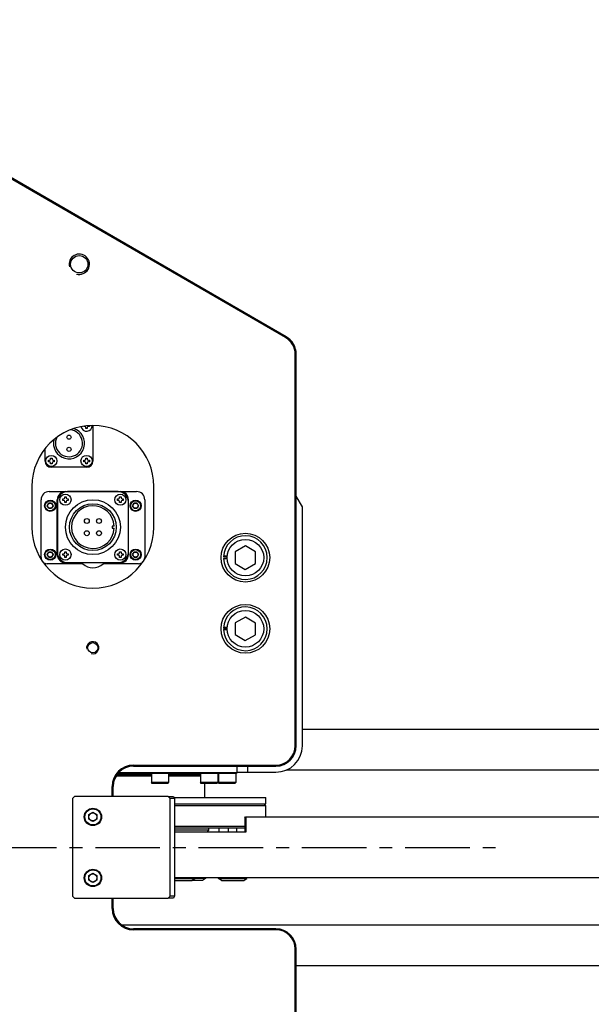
# Model space of a CAD drawing. Header units: millimetres. Extents: x 0 to 7560, y 0 to 5346.
# Tile 100 of 242: x 1887 to 2168, y 4309 to 4793. Entities that reach past the tile are written whole.
import ezdxf

# ---------------------------------------------------------------- set-up
doc = ezdxf.new("R2010")
doc.units = ezdxf.units.MM
doc.linetypes.add('CENTER', pattern=[50.8, 31.75, -6.35, 6.35, -6.35])
for name, color, linetype in [('COVER_20230516_TEST_PBL832', 7, 'Continuous'), ('CSH-ST-M5-40_PBL816', 7, 'Continuous'), ('CSH-ST-M5-40_PBL828', 7, 'Continuous'), ('CSH-ST-M5-40_PBL829', 7, 'Continuous'), ('CSH-STLN-M12-45_PBL801', 7, 'Continuous'), ('CSH-STLN-M12-45_PBL802', 7, 'Continuous'), ('M2001303_PBL704', 7, 'Continuous'), ('M2001402_PBL809', 7, 'Continuous'), ('M2001601_STOPPER_PAD_PBL808', 7, 'Continuous'), ('M2100403_PBL822', 7, 'Continuous'), ('M2100603_PBL823', 7, 'Continuous'), ('M2100701_PLATE_PBL824', 7, 'Continuous'), ('M2101102_PBL831', 7, 'Continuous'), ('M2160203_PBL1612', 7, 'Continuous'), ('M2200805_PBL815', 7, 'Continuous'), ('M2310102_PBL790', 7, 'Continuous'), ('M2310102_PBL834', 7, 'Continuous'), ('MISUMI_CBBG6-20_PBL851', 7, 'Continuous'), ('MISUMI_MTCSC6_PBL812', 7, 'Continuous'), ('MISUMI_MTCSC6_PBL813', 7, 'Continuous'), ('MISUMI_MTCSC6_PBL814', 7, 'Continuous'), ('MISUMI_SPWF12_PBL1609', 7, 'Continuous'), ('MISUMI_SPWF12_PBL1610', 7, 'Continuous'), ('MISUMI_SSLW12_PBL850', 7, 'Continuous'), ('MISUMI_SSLW12_PBL853', 7, 'Continuous'), ('MX102A2LA18_MOTOR_PBL800', 7, 'Continuous'), ('P9140504_BOLT_PBL817', 7, 'Continuous'), ('P9140504_BOLT_PBL821', 7, 'Continuous'), ('ZEUS_32_050_INTERNAL_GEAR_1_PBL830', 7, 'Continuous'), ('ZEUS_32_050_XRB_PBL820', 7, 'Continuous')]:
    doc.layers.add(name, color=color, linetype=linetype)

# ---------------------------------------------------------------- blocks, each defined once
blk = doc.blocks.new('ZEUS_32_050_XRB_PBL820', base_point=(2235.89, 4007.66))
at = {"layer": 'ZEUS_32_050_XRB_PBL820', "color": 7}
for p, q in [((2265.56, 4006.7), (2265.56, 4009.91)), ((2206.22, 4005.41), (2223.31, 4005.41)), ((2206.64, 4005.99), (2223.31, 4005.99)), ((2207.06, 4006.41), (2265.06, 4006.41)), ((2207.24, 4006.7), (2265.56, 4006.7)), ((2231.81, 4005.99), (2247.47, 4005.99)), ((2231.81, 4005.41), (2247.31, 4005.41)), ((2265.06, 4006.41), (2265.56, 4006.7))]:
    blk.add_line(p, q, dxfattribs=at)
blk = doc.blocks.new('ZEUS_32_050_INTERNAL_GEAR_1_PBL830', base_point=(2227.74, 3999.66))
at = {"layer": 'ZEUS_32_050_INTERNAL_GEAR_1_PBL830', "color": 7}
for p, q in [((2223.31, 4004.91), (2205.92, 4004.91)), ((2247.47, 4004.91), (2231.81, 4004.91)), ((2249.56, 3994.41), (2249.56, 4001.41))]:
    blk.add_line(p, q, dxfattribs=at)

msp = doc.modelspace()

# ---------------------------------------------------------------- linework, layer by layer
at = {"color": 1, "linetype": 'CENTER'}
msp.add_line((1212.687, 4386.364), (2122.687, 4386.364), dxfattribs=at)
at = {"layer": 'COVER_20230516_TEST_PBL832', "color": 7}
for p, q in [((2025.687, 4553.866), (2022.687, 4559.142)), ((2025.687, 4436.364), (2025.687, 4553.866)), ((1998.687, 4426.364), (1998.687, 4423.364)), ((1993.687, 4423.364), (2012.687, 4423.364))]:
    msp.add_line(p, q, dxfattribs=at)
msp.add_arc((2012.687, 4436.364), 13, 270, 0, dxfattribs=at)
at = {"layer": 'CSH-ST-M5-40_PBL816', "color": 7}
for p, q in [((1951.437, 4422.864), (1951.437, 4418.264)), ((1959.937, 4422.864), (1959.937, 4418.264)), ((1959.937, 4418.264), (1951.437, 4418.264)), ((1951.837, 4417.864), (1951.437, 4418.264)), ((1959.537, 4417.864), (1951.837, 4417.864)), ((1959.537, 4417.864), (1959.937, 4418.264))]:
    msp.add_line(p, q, dxfattribs=at)
at = {"layer": 'CSH-ST-M5-40_PBL828', "color": 7}
for p, q in [((1984.437, 4422.864), (1984.437, 4418.264)), ((1992.937, 4422.864), (1992.937, 4418.264)), ((1992.937, 4418.264), (1984.437, 4418.264)), ((1984.837, 4417.864), (1984.437, 4418.264)), ((1992.537, 4417.864), (1984.837, 4417.864)), ((1992.537, 4417.864), (1992.937, 4418.264))]:
    msp.add_line(p, q, dxfattribs=at)
at = {"layer": 'CSH-ST-M5-40_PBL829', "color": 7}
for p, q in [((1975.595, 4422.864), (1975.595, 4418.264)), ((1984.095, 4422.864), (1984.095, 4418.264)), ((1984.095, 4418.264), (1975.595, 4418.264)), ((1975.995, 4417.864), (1975.595, 4418.264)), ((1983.695, 4417.864), (1975.995, 4417.864)), ((1983.695, 4417.864), (1984.095, 4418.264))]:
    msp.add_line(p, q, dxfattribs=at)
at = {"layer": 'CSH-STLN-M12-45_PBL801', "color": 7}
for p, q in [((1997.738, 4534.637), (1992.713, 4531.795)), ((2002.713, 4531.706), (1997.738, 4534.637)), ((1992.713, 4531.795), (1992.662, 4526.022)), ((2002.661, 4525.933), (2002.713, 4531.706)), ((1992.662, 4526.022), (1997.636, 4523.091)), ((1997.636, 4523.091), (2002.661, 4525.933))]:
    msp.add_line(p, q, dxfattribs=at)
msp.add_circle((1997.687, 4528.864), 9, dxfattribs=at)
at = {"layer": 'CSH-STLN-M12-45_PBL802', "color": 7}
for p, q in [((1997.738, 4499.637), (1992.713, 4496.795)), ((2002.713, 4496.706), (1997.738, 4499.637)), ((1992.713, 4496.795), (1992.662, 4491.022)), ((2002.661, 4490.933), (2002.713, 4496.706)), ((1992.662, 4491.022), (1997.636, 4488.091)), ((1997.636, 4488.091), (2002.661, 4490.933))]:
    msp.add_line(p, q, dxfattribs=at)
msp.add_circle((1997.687, 4493.864), 9, dxfattribs=at)
at = {"layer": 'M2001303_PBL704', "color": 7}
for p, q in [((2017.687, 4637.511), (1747.687, 4793.396)), ((2017.437, 4637.078), (1747.437, 4792.963)), ((2022.187, 4436.364), (2022.187, 4628.851)), ((2022.687, 4436.364), (2022.687, 4628.851)), ((1892.687, 4563.864), (1892.687, 4543.864)), ((1952.687, 4543.864), (1952.687, 4563.864)), ((1942.687, 4426.864), (2012.687, 4426.864)), ((1942.687, 4426.364), (2012.687, 4426.364)), ((1932.187, 4411.364), (1932.187, 4416.364)), ((1932.687, 4411.364), (1932.687, 4416.364)), ((1932.187, 4356.364), (1932.187, 4361.364)), ((1932.687, 4356.364), (1932.687, 4361.364)), ((2012.687, 4346.364), (1942.687, 4346.364)), ((2012.687, 4345.864), (1942.687, 4345.864)), ((2022.187, 4143.877), (2022.187, 4336.364)), ((2022.687, 4143.877), (2022.687, 4336.364))]:
    msp.add_line(p, q, dxfattribs=at)
for centre, radius in [((1915.988, 4673.133), 4.25), ((1922.591, 4484.569), 2.5)]:
    msp.add_circle(centre, radius, dxfattribs=at)
at = {"layer": 'M2001303_PBL704', "color": 134}
for centre, radius in [((1915.988, 4673.133), 5), ((1922.591, 4484.569), 3)]:
    msp.add_arc(centre, radius, 255, 195, dxfattribs=at)
at = {"layer": 'M2001303_PBL704', "color": 7}
for centre, radius, start, end in [((2012.687, 4628.851), 9.5, 0, 60), ((2012.687, 4628.851), 10, 0, 60), ((1922.687, 4563.864), 30, 0, 180), ((1922.687, 4543.864), 30, 180, 0), ((2012.687, 4436.364), 10, 270, 0), ((2012.687, 4436.364), 9.5, 270, 0), ((1942.687, 4416.364), 10.5, 90, 180), ((1942.687, 4416.364), 10, 90, 180), ((1942.687, 4356.364), 10.5, 180, 270), ((1942.687, 4356.364), 10, 180, 270), ((2012.687, 4336.364), 10, 0, 90), ((2012.687, 4336.364), 9.5, 0, 90)]:
    msp.add_arc(centre, radius, start, end, dxfattribs=at)
at = {"layer": 'M2001402_PBL809', "color": 7}
for p, q in [((1913.687, 4411.364), (1912.687, 4410.364)), ((1959.691, 4411.364), (1913.687, 4411.364)), ((1960.691, 4410.364), (1959.691, 4411.364)), ((1912.687, 4410.364), (1912.687, 4362.364)), ((1960.691, 4362.364), (1960.691, 4410.364)), ((1912.687, 4362.364), (1913.687, 4361.364)), ((1913.687, 4361.364), (1959.691, 4361.364)), ((1959.691, 4361.364), (1960.691, 4362.364))]:
    msp.add_line(p, q, dxfattribs=at)
at = {"layer": 'M2001601_STOPPER_PAD_PBL808', "color": 7}
for p, q in [((1959.691, 4411.364), (1962.288, 4411.364)), ((1960.019, 4411.036), (1959.831, 4411.364)), ((1962.288, 4411.364), (1962.862, 4410.364)), ((1962.862, 4410.364), (1960.691, 4410.364)), ((1962.862, 4410.364), (1962.862, 4362.364)), ((1962.288, 4361.364), (1959.691, 4361.364)), ((1959.831, 4361.364), (1960.019, 4361.691)), ((1962.862, 4362.364), (1960.691, 4362.364)), ((1962.862, 4362.364), (1962.288, 4361.364))]:
    msp.add_line(p, q, dxfattribs=at)
at = {"layer": 'M2100403_PBL822', "color": 7}
for p, q in [((1979.687, 4394.864), (1962.862, 4394.864)), ((1978.687, 4393.864), (1979.687, 4394.864)), ((1979.687, 4394.864), (1979.687, 4395.864))]:
    msp.add_line(p, q, dxfattribs=at)
at = {"layer": 'M2100603_PBL823', "color": 7}
for p, q in [((2007.687, 4406.863), (1962.862, 4406.864)), ((2006.687, 4407.864), (2007.687, 4406.863)), ((2007.687, 4401.364), (2007.687, 4406.863)), ((1962.862, 4396.864), (1997.331, 4396.864)), ((1997.331, 4395.864), (1962.862, 4395.864))]:
    msp.add_line(p, q, dxfattribs=at)
at = {"layer": 'M2100701_PLATE_PBL824', "color": 7}
for p, q in [((1962.575, 4410.864), (2007.687, 4410.864)), ((2007.687, 4407.864), (2007.687, 4410.864)), ((1962.862, 4407.864), (2007.687, 4407.864))]:
    msp.add_line(p, q, dxfattribs=at)
at = {"layer": 'M2101102_PBL831', "color": 7}
for p, q in [((1935.187, 4422.864), (1935.099, 4422.864)), ((1935.187, 4422.962), (1935.187, 4422.864))]:
    msp.add_line(p, q, dxfattribs=at)
at = {"layer": 'M2160203_PBL1612', "color": 7}
for start, end in [(185.21591, 186.00374), (353.99626, 354.78409)]:
    msp.add_arc((1922.687, 4543.864), 30, start, end, dxfattribs=at)
at = {"layer": 'M2200805_PBL815', "color": 7}
for p, q in [((1997.331, 4400.864), (1997.663, 4401.364)), ((1997.663, 4401.364), (2448.894, 4401.364)), ((1997.894, 4401.364), (1997.894, 4393.864)), ((1997.331, 4400.864), (1997.331, 4393.864)), ((1997.894, 4393.864), (1962.862, 4393.864)), ((1984.843, 4393.864), (1984.843, 4395.864)), ((2445.894, 4371.364), (1962.862, 4371.364))]:
    msp.add_line(p, q, dxfattribs=at)
at = {"layer": 'M2310102_PBL790', "color": 7}
for p, q in [((1936.707, 4348.364), (2348.232, 4348.364)), ((2022.687, 4328.364), (2348.232, 4328.364))]:
    msp.add_line(p, q, dxfattribs=at)
at = {"layer": 'M2310102_PBL834', "color": 7}
for p, q in [((2348.232, 4444.364), (2025.687, 4444.364)), ((2348.232, 4424.364), (2017.504, 4424.364))]:
    msp.add_line(p, q, dxfattribs=at)
at = {"layer": 'MISUMI_CBBG6-20_PBL851', "color": 7}
for p, q in [((1989.398, 4394.071), (1989.398, 4395.864)), ((1993.398, 4394.071), (1993.398, 4395.864))]:
    msp.add_line(p, q, dxfattribs=at)
for centre, start, end in [((1988.898, 4394.071), 335.3354, 360), ((1993.898, 4394.071), 180, 204.6646)]:
    msp.add_arc(centre, 0.5, start, end, dxfattribs=at)
at = {"layer": 'MISUMI_MTCSC6_PBL812', "color": 7}
for p, q in [((1976.575, 4370.064), (1971.308, 4370.064)), ((1978.075, 4371.064), (1972.808, 4371.064)), ((1978.075, 4371.064), (1976.575, 4370.064)), ((1978.075, 4371.364), (1978.075, 4371.064))]:
    msp.add_line(p, q, dxfattribs=at)
at = {"layer": 'MISUMI_MTCSC6_PBL813', "color": 7}
for p, q in [((1962.862, 4371.064), (1972.808, 4371.064)), ((1962.862, 4370.064), (1971.308, 4370.064)), ((1971.308, 4370.064), (1972.808, 4371.064)), ((1972.808, 4371.064), (1972.808, 4371.364))]:
    msp.add_line(p, q, dxfattribs=at)
at = {"layer": 'MISUMI_MTCSC6_PBL814', "color": 7}
for p, q in [((1984.398, 4371.064), (1984.398, 4371.364)), ((1984.398, 4371.064), (1998.398, 4371.064)), ((1985.898, 4370.064), (1984.398, 4371.064)), ((1985.898, 4370.064), (1996.898, 4370.064)), ((1996.898, 4370.064), (1998.398, 4371.064)), ((1998.398, 4371.064), (1998.398, 4371.364))]:
    msp.add_line(p, q, dxfattribs=at)
at = {"layer": 'MISUMI_SPWF12_PBL1609', "color": 7}
msp.add_circle((1997.687, 4528.864), 12, dxfattribs=at)
at = {"layer": 'MISUMI_SPWF12_PBL1610', "color": 7}
msp.add_circle((1997.687, 4493.864), 12, dxfattribs=at)
at = {"layer": 'MISUMI_SSLW12_PBL850', "color": 7}
for p, q in [((1986.943, 4494.219), (1988.714, 4494.219)), ((1986.943, 4493.509), (1988.722, 4493.509)), ((1986.974, 4494.748), (1988.765, 4494.748))]:
    msp.add_line(p, q, dxfattribs=at)
msp.add_arc((1997.687, 4493.864), 10.75, 181.89201, 178.10799, dxfattribs=at)
at = {"layer": 'MISUMI_SSLW12_PBL853', "color": 7}
for p, q in [((1986.943, 4529.219), (1988.714, 4529.219)), ((1986.943, 4528.509), (1988.722, 4528.509)), ((1986.974, 4529.748), (1988.765, 4529.748))]:
    msp.add_line(p, q, dxfattribs=at)
msp.add_arc((1997.687, 4528.864), 10.75, 181.89201, 178.10799, dxfattribs=at)
at = {"layer": 'MX102A2LA18_MOTOR_PBL800', "color": 7}
for p, q in [((1918.192, 4593.377), (1918.192, 4593.518)), ((1918.651, 4593.377), (1918.192, 4593.377)), ((1919.201, 4592.369), (1919.201, 4592.827)), ((1919.934, 4592.369), (1919.201, 4592.369)), ((1919.934, 4592.827), (1919.934, 4592.369)), ((1920.942, 4593.377), (1920.484, 4593.377)), ((1920.942, 4593.795), (1920.942, 4593.377)), ((1922.637, 4593.814), (1922.637, 4576.414)), ((1922.687, 4593.864), (1922.687, 4576.364)), ((1899.187, 4576.364), (1899.187, 4582.475)), ((1899.237, 4576.414), (1899.237, 4582.538)), ((1900.862, 4576.047), (1900.862, 4576.78)), ((1900.862, 4576.78), (1901.321, 4576.78)), ((1901.321, 4576.047), (1900.862, 4576.047)), ((1901.871, 4577.33), (1901.871, 4577.789)), ((1901.871, 4577.789), (1902.604, 4577.789)), ((1901.871, 4575.039), (1901.871, 4575.497)), ((1902.604, 4577.789), (1902.604, 4577.33)), ((1902.604, 4575.497), (1902.604, 4575.039)), ((1903.154, 4576.78), (1903.612, 4576.78)), ((1903.612, 4576.047), (1903.154, 4576.047)), ((1903.612, 4576.78), (1903.612, 4576.047)), ((1918.192, 4576.047), (1918.192, 4576.78)), ((1918.192, 4576.78), (1918.651, 4576.78)), ((1918.651, 4576.047), (1918.192, 4576.047)), ((1919.201, 4577.33), (1919.201, 4577.789)), ((1919.201, 4577.789), (1919.934, 4577.789)), ((1919.201, 4575.039), (1919.201, 4575.497)), ((1919.934, 4577.789), (1919.934, 4577.33)), ((1919.934, 4575.497), (1919.934, 4575.039)), ((1920.484, 4576.78), (1920.942, 4576.78)), ((1920.942, 4576.047), (1920.484, 4576.047)), ((1920.942, 4576.78), (1920.942, 4576.047)), ((1902.604, 4575.039), (1901.871, 4575.039)), ((1919.687, 4573.364), (1902.187, 4573.364)), ((1919.637, 4573.414), (1902.237, 4573.414)), ((1919.934, 4575.039), (1919.201, 4575.039)), ((1901.187, 4561.364), (1944.187, 4561.364)), ((1935.137, 4561.314), (1910.237, 4561.314)), ((1897.187, 4528.864), (1897.187, 4557.364)), ((1905.187, 4530.364), (1905.187, 4557.364)), ((1905.237, 4556.314), (1905.237, 4531.414)), ((1907.827, 4556.982), (1907.827, 4557.715)), ((1907.827, 4557.715), (1908.286, 4557.715)), ((1908.286, 4556.982), (1907.827, 4556.982)), ((1908.836, 4558.265), (1908.836, 4558.724)), ((1908.836, 4558.724), (1909.569, 4558.724)), ((1908.836, 4555.974), (1908.836, 4556.432)), ((1909.569, 4558.724), (1909.569, 4558.265)), ((1909.569, 4556.432), (1909.569, 4555.974)), ((1910.119, 4557.715), (1910.577, 4557.715)), ((1910.577, 4556.982), (1910.119, 4556.982)), ((1910.577, 4557.715), (1910.577, 4556.982)), ((1934.797, 4556.982), (1934.797, 4557.715)), ((1934.797, 4557.715), (1935.256, 4557.715)), ((1935.256, 4556.982), (1934.797, 4556.982)), ((1935.806, 4558.265), (1935.806, 4558.724)), ((1935.806, 4558.724), (1936.539, 4558.724)), ((1935.806, 4555.974), (1935.806, 4556.432)), ((1936.539, 4558.724), (1936.539, 4558.265)), ((1936.539, 4556.432), (1936.539, 4555.974)), ((1937.089, 4557.715), (1937.547, 4557.715)), ((1937.547, 4556.982), (1937.089, 4556.982)), ((1937.547, 4557.715), (1937.547, 4556.982)), ((1940.137, 4531.414), (1940.137, 4556.314)), ((1940.187, 4530.364), (1940.187, 4557.364)), ((1948.187, 4557.364), (1948.187, 4528.864)), ((1900.244, 4554.364), (1900.966, 4555.614)), ((1900.966, 4553.114), (1900.244, 4554.364)), ((1902.409, 4555.614), (1900.966, 4555.614)), ((1900.966, 4553.114), (1902.409, 4553.114)), ((1902.409, 4555.614), (1903.131, 4554.364)), ((1903.131, 4554.364), (1902.409, 4553.114)), ((1909.569, 4555.974), (1908.836, 4555.974)), ((1936.539, 4555.974), (1935.806, 4555.974)), ((1942.244, 4554.364), (1942.966, 4555.614)), ((1942.966, 4553.114), (1942.244, 4554.364)), ((1944.409, 4555.614), (1942.966, 4555.614)), ((1942.966, 4553.114), (1944.409, 4553.114)), ((1944.409, 4555.614), (1945.131, 4554.364)), ((1945.131, 4554.364), (1944.409, 4553.114)), ((1932.187, 4544.364), (1932.187, 4543.364)), ((1933.175, 4544.364), (1932.187, 4544.364)), ((1932.187, 4543.364), (1933.175, 4543.364)), ((1900.244, 4530.364), (1900.966, 4531.614)), ((1900.966, 4529.114), (1900.244, 4530.364)), ((1902.409, 4531.614), (1900.966, 4531.614)), ((1900.966, 4529.114), (1902.409, 4529.114)), ((1902.409, 4531.614), (1903.131, 4530.364)), ((1903.131, 4530.364), (1902.409, 4529.114)), ((1907.827, 4530.012), (1907.827, 4530.745)), ((1907.827, 4530.745), (1908.286, 4530.745)), ((1908.286, 4530.012), (1907.827, 4530.012)), ((1908.836, 4531.295), (1908.836, 4531.754)), ((1908.836, 4531.754), (1909.569, 4531.754)), ((1908.836, 4529.004), (1908.836, 4529.462)), ((1909.569, 4529.004), (1908.836, 4529.004)), ((1909.569, 4531.754), (1909.569, 4531.295)), ((1909.569, 4529.462), (1909.569, 4529.004)), ((1910.119, 4530.745), (1910.577, 4530.745)), ((1910.577, 4530.012), (1910.119, 4530.012)), ((1910.577, 4530.745), (1910.577, 4530.012)), ((1934.797, 4530.012), (1934.797, 4530.745)), ((1934.797, 4530.745), (1935.256, 4530.745)), ((1935.256, 4530.012), (1934.797, 4530.012)), ((1935.806, 4531.295), (1935.806, 4531.754)), ((1935.806, 4531.754), (1936.539, 4531.754)), ((1935.806, 4529.004), (1935.806, 4529.462)), ((1936.539, 4529.004), (1935.806, 4529.004)), ((1936.539, 4531.754), (1936.539, 4531.295)), ((1936.539, 4529.462), (1936.539, 4529.004)), ((1937.089, 4530.745), (1937.547, 4530.745)), ((1937.547, 4530.012), (1937.089, 4530.012)), ((1937.547, 4530.745), (1937.547, 4530.012)), ((1942.244, 4530.364), (1942.966, 4531.614)), ((1942.966, 4529.114), (1942.244, 4530.364)), ((1944.409, 4531.614), (1942.966, 4531.614)), ((1942.966, 4529.114), (1944.409, 4529.114)), ((1944.409, 4531.614), (1945.131, 4530.364)), ((1945.131, 4530.364), (1944.409, 4529.114)), ((1917.687, 4525.864), (1900.187, 4525.864)), ((1936.187, 4526.364), (1909.187, 4526.364)), ((1910.237, 4526.414), (1935.137, 4526.414)), ((1945.187, 4525.864), (1927.687, 4525.864))]:
    msp.add_line(p, q, dxfattribs=at)
for centre, radius in [((1910.937, 4588.114), 1), ((1910.937, 4582.114), 1), ((1902.237, 4576.414), 2.75), ((1919.567, 4576.414), 2.75), ((1901.687, 4554.364), 2.75), ((1901.687, 4554.364), 2.45), ((1909.202, 4557.349), 2.75), ((1922.687, 4543.864), 13.5), ((1936.172, 4557.349), 2.75), ((1943.687, 4554.364), 2.75), ((1943.687, 4554.364), 2.45), ((1901.687, 4554.364), 1.25), ((1922.687, 4543.864), 11.5), ((1943.687, 4554.364), 1.25), ((1919.687, 4546.864), 1.2), ((1925.687, 4546.864), 1.2), ((1919.687, 4540.864), 1.2), ((1925.687, 4540.864), 1.2), ((1901.687, 4530.364), 2.75), ((1901.687, 4530.364), 2.45), ((1909.202, 4530.379), 2.75), ((1936.172, 4530.379), 2.75), ((1943.687, 4530.364), 2.75), ((1943.687, 4530.364), 2.45), ((1901.687, 4530.364), 1.25), ((1943.687, 4530.364), 1.25)]:
    msp.add_circle(centre, radius, dxfattribs=at)
for centre, radius, start, end in [((1910.937, 4585.114), 7.65, 166.23851, 71.96948), ((1910.937, 4585.114), 6.65, 152.86564, 85.07224), ((1919.567, 4593.744), 2.75, 189.92772, 2.22005), ((1918.651, 4592.827), 0.55, 0, 90), ((1920.484, 4592.827), 0.55, 90, 180), ((1919.637, 4593.814), 3, 0, 0.95624), ((1902.187, 4576.364), 3, 180, 270), ((1902.237, 4576.414), 3, 180, 270), ((1901.321, 4577.33), 0.55, 270, 0), ((1901.321, 4575.497), 0.55, 0, 90), ((1903.154, 4577.33), 0.55, 180, 270), ((1903.154, 4575.497), 0.55, 90, 180), ((1918.651, 4577.33), 0.55, 270, 0), ((1918.651, 4575.497), 0.55, 0, 90), ((1919.637, 4576.414), 3, 270, 0), ((1919.687, 4576.364), 3, 270, 0), ((1920.484, 4577.33), 0.55, 180, 270), ((1920.484, 4575.497), 0.55, 90, 180), ((1901.187, 4557.364), 4, 90, 180), ((1909.187, 4557.364), 4, 90, 180), ((1910.237, 4556.314), 5, 90, 180), ((1935.137, 4556.314), 5, 0, 90), ((1936.187, 4557.364), 4, 0, 90), ((1944.187, 4557.364), 4, 0, 90), ((1908.286, 4558.265), 0.55, 270, 0), ((1908.286, 4556.432), 0.55, 0, 90), ((1910.119, 4558.265), 0.55, 180, 270), ((1910.119, 4556.432), 0.55, 90, 180), ((1935.256, 4558.265), 0.55, 270, 0), ((1935.256, 4556.432), 0.55, 0, 90), ((1937.089, 4558.265), 0.55, 180, 270), ((1937.089, 4556.432), 0.55, 90, 180), ((1922.687, 4543.864), 10.5, 2.7294, 357.2706), ((1900.187, 4528.864), 3, 180, 203.39732), ((1909.187, 4530.364), 4, 180, 270), ((1910.237, 4531.414), 5, 180, 270), ((1908.286, 4531.295), 0.55, 270, 0), ((1908.286, 4529.462), 0.55, 0, 90), ((1910.119, 4531.295), 0.55, 180, 270), ((1910.119, 4529.462), 0.55, 90, 180), ((1935.137, 4531.414), 5, 270, 0), ((1935.256, 4531.295), 0.55, 270, 0), ((1935.256, 4529.462), 0.55, 0, 90), ((1936.187, 4530.364), 4, 270, 0), ((1937.089, 4531.295), 0.55, 180, 270), ((1937.089, 4529.462), 0.55, 90, 180), ((1945.187, 4528.864), 3, 336.60212, 0), ((1900.187, 4528.864), 3, 225.14066, 270), ((1922.687, 4531.114), 7.25, 226.39718, 313.60282), ((1945.187, 4528.864), 3, 270, 314.85942)]:
    msp.add_arc(centre, radius, start, end, dxfattribs=at)
at = {"layer": 'P9140504_BOLT_PBL817', "color": 7}
for p, q in [((1920.687, 4402.519), (1922.687, 4403.673)), ((1920.687, 4400.209), (1920.687, 4402.519)), ((1922.687, 4403.673), (1924.687, 4402.519)), ((1924.687, 4402.519), (1924.687, 4400.209)), ((1922.687, 4399.054), (1920.687, 4400.209)), ((1924.687, 4400.209), (1922.687, 4399.054))]:
    msp.add_line(p, q, dxfattribs=at)
for radius in [4.25, 3.961, 2]:
    msp.add_circle((1922.687, 4401.364), radius, dxfattribs=at)
at = {"layer": 'P9140504_BOLT_PBL821', "color": 7}
for p, q in [((1920.687, 4372.519), (1922.687, 4373.673)), ((1920.687, 4370.209), (1920.687, 4372.519)), ((1922.687, 4373.673), (1924.687, 4372.519)), ((1924.687, 4372.519), (1924.687, 4370.209)), ((1922.687, 4369.054), (1920.687, 4370.209)), ((1924.687, 4370.209), (1922.687, 4369.054))]:
    msp.add_line(p, q, dxfattribs=at)
for radius in [4.25, 3.961, 2]:
    msp.add_circle((1922.687, 4371.364), radius, dxfattribs=at)

# ---------------------------------------------------------------- block references
at = {"layer": 'ZEUS_32_050_INTERNAL_GEAR_1_PBL830'}
msp.add_blockref('ZEUS_32_050_INTERNAL_GEAR_1_PBL830', (1955.863, 4416.114), dxfattribs=at)
at = {"layer": 'ZEUS_32_050_XRB_PBL820'}
msp.add_blockref('ZEUS_32_050_XRB_PBL820', (1964.013, 4424.114), dxfattribs=at)

doc.saveas('drawing.dxf')
